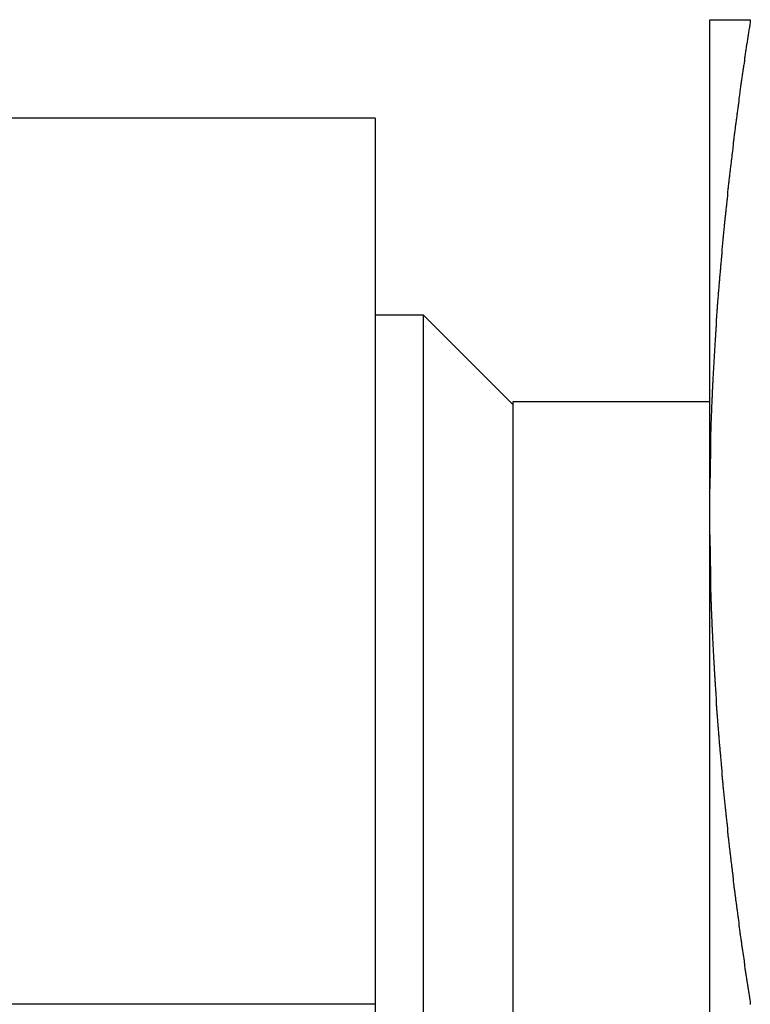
# Model space of a CAD drawing. Extents: x 9.3 to 31.1, y 5.1 to 19.6.
# Tile 29 of 132: x 14.307 to 14.539, y 10.125 to 10.438. Entities that reach past the tile are written whole.
import ezdxf

# ---------------------------------------------------------------- set-up
doc = ezdxf.new("R2010")
doc.units = 0
doc.layers.get('0').update_dxf_attribs({"linetype": 'CONTINUOUS'})

msp = doc.modelspace()

# ---------------------------------------------------------------- linework, layer by layer
at = {"color": 7, "linetype": 'CONTINUOUS'}
for p, q in [((14.5261, 10.28857), (14.5261, 10.43754)), ((14.41985, 10.40629), (14.14901, 10.40629)), ((14.41985, 10.40629), (14.41985, 10.12504)), ((14.4352, 10.34379), (14.41985, 10.34379)), ((14.4636, 10.31539), (14.4352, 10.34379)), ((14.4352, 9.93559), (14.4352, 10.34379)), ((14.5261, 10.31629), (14.4636, 10.31629)), ((14.4636, 10.31629), (14.4636, 9.93379)), ((14.5261, 10.274), (14.5261, 10.28857)), ((14.5261, 9.97607), (14.5261, 10.274)), ((14.41985, 10.12504), (14.14901, 10.12504)), ((14.41985, 10.12504), (14.41985, 9.84379))]:
    msp.add_line(p, q, dxfattribs=at)
at = {"color": 7}
for points in [[(14.539, 10.4375, 0), (14.539, 10.4372, 0), (14.5389, 10.4368, 0), (14.5389, 10.4365, 0), (14.5388, 10.4361, 0), (14.5388, 10.4357, 0), (14.5387, 10.4354, 0), (14.5387, 10.435, 0), (14.5386, 10.4347, 0), (14.5385, 10.4343, 0), (14.5385, 10.434, 0), (14.5384, 10.4336, 0), (14.5384, 10.4332, 0), (14.5383, 10.4329, 0), (14.5383, 10.4325, 0), (14.5382, 10.4322, 0), (14.5382, 10.4318, 0), (14.5381, 10.4315, 0), (14.5381, 10.4311, 0), (14.538, 10.4307, 0), (14.538, 10.4304, 0), (14.5379, 10.43, 0), (14.5378, 10.4297, 0), (14.5378, 10.4293, 0), (14.5377, 10.429, 0), (14.5377, 10.4286, 0), (14.5376, 10.4282, 0), (14.5376, 10.4279, 0), (14.5375, 10.4275, 0), (14.5375, 10.4272, 0), (14.5374, 10.4268, 0), (14.5374, 10.4265, 0), (14.5373, 10.4261, 0), (14.5373, 10.4257, 0), (14.5372, 10.4254, 0), (14.5372, 10.425, 0), (14.5371, 10.4247, 0), (14.5371, 10.4243, 0), (14.537, 10.424, 0), (14.537, 10.4236, 0), (14.5369, 10.4232, 0), (14.5368, 10.4229, 0), (14.5368, 10.4225, 0), (14.5367, 10.4222, 0), (14.5367, 10.4218, 0), (14.5366, 10.4215, 0), (14.5366, 10.4211, 0), (14.5365, 10.4207, 0), (14.5365, 10.4204, 0), (14.5364, 10.42, 0), (14.5364, 10.4197, 0), (14.5363, 10.4193, 0), (14.5363, 10.419, 0), (14.5362, 10.4186, 0), (14.5362, 10.4182, 0), (14.5361, 10.4179, 0), (14.5361, 10.4175, 0), (14.536, 10.4172, 0), (14.536, 10.4168, 0), (14.5359, 10.4165, 0), (14.5359, 10.4161, 0), (14.5358, 10.4157, 0), (14.5358, 10.4154, 0), (14.5357, 10.415, 0), (14.5357, 10.4147, 0), (14.5357, 10.4143, 0), (14.5356, 10.4139, 0), (14.5356, 10.4136, 0), (14.5355, 10.4132, 0), (14.5355, 10.4129, 0), (14.5354, 10.4125, 0), (14.5354, 10.4122, 0), (14.5353, 10.4118, 0), (14.5353, 10.4114, 0), (14.5352, 10.4111, 0), (14.5352, 10.4107, 0), (14.5351, 10.4104, 0), (14.5351, 10.41, 0), (14.535, 10.4097, 0), (14.535, 10.4093, 0), (14.5349, 10.4089, 0), (14.5349, 10.4086, 0), (14.5348, 10.4082, 0), (14.5348, 10.4079, 0), (14.5347, 10.4075, 0), (14.5347, 10.4071, 0), (14.5347, 10.4068, 0), (14.5346, 10.4064, 0), (14.5346, 10.4061, 0), (14.5345, 10.4057, 0), (14.5345, 10.4054, 0), (14.5344, 10.405, 0), (14.5344, 10.4046, 0), (14.5343, 10.4043, 0), (14.5343, 10.4039, 0), (14.5342, 10.4036, 0), (14.5342, 10.4032, 0), (14.5342, 10.4029, 0), (14.5341, 10.4025, 0), (14.5341, 10.4021, 0), (14.534, 10.4018, 0), (14.534, 10.4014, 0), (14.5339, 10.4011, 0), (14.5339, 10.4007, 0), (14.5338, 10.4003, 0), (14.5338, 10.4, 0), (14.5338, 10.3996, 0), (14.5337, 10.3993, 0), (14.5337, 10.3989, 0), (14.5336, 10.3986, 0), (14.5336, 10.3982, 0), (14.5335, 10.3978, 0), (14.5335, 10.3975, 0), (14.5334, 10.3971, 0), (14.5334, 10.3968, 0), (14.5334, 10.3964, 0), (14.5333, 10.396, 0), (14.5333, 10.3957, 0), (14.5332, 10.3953, 0), (14.5332, 10.395, 0), (14.5331, 10.3946, 0), (14.5331, 10.3943, 0), (14.5331, 10.3939, 0), (14.533, 10.3935, 0), (14.533, 10.3932, 0), (14.5329, 10.3928, 0), (14.5329, 10.3925, 0), (14.5329, 10.3921, 0), (14.5328, 10.3917, 0), (14.5328, 10.3914, 0), (14.5327, 10.391, 0), (14.5327, 10.3907, 0), (14.5326, 10.3903, 0), (14.5326, 10.39, 0), (14.5326, 10.3896, 0), (14.5325, 10.3892, 0), (14.5325, 10.3889, 0), (14.5324, 10.3885, 0), (14.5324, 10.3882, 0), (14.5324, 10.3878, 0), (14.5323, 10.3874, 0), (14.5323, 10.3871, 0), (14.5322, 10.3867, 0), (14.5322, 10.3864, 0), (14.5322, 10.386, 0), (14.5321, 10.3857, 0), (14.5321, 10.3853, 0), (14.532, 10.3849, 0), (14.532, 10.3846, 0), (14.532, 10.3842, 0), (14.5319, 10.3839, 0), (14.5319, 10.3835, 0), (14.5318, 10.3831, 0), (14.5318, 10.3828, 0), (14.5318, 10.3824, 0), (14.5317, 10.3821, 0), (14.5317, 10.3817, 0), (14.5317, 10.3814, 0), (14.5316, 10.381, 0), (14.5316, 10.3806, 0), (14.5315, 10.3803, 0), (14.5315, 10.3799, 0), (14.5315, 10.3796, 0), (14.5314, 10.3792, 0), (14.5314, 10.3788, 0), (14.5314, 10.3785, 0), (14.5313, 10.3781, 0), (14.5313, 10.3778, 0), (14.5312, 10.3774, 0), (14.5312, 10.377, 0), (14.5312, 10.3767, 0), (14.5311, 10.3763, 0), (14.5311, 10.376, 0), (14.5311, 10.3756, 0), (14.531, 10.3753, 0), (14.531, 10.3749, 0), (14.5309, 10.3745, 0), (14.5309, 10.3742, 0), (14.5309, 10.3738, 0), (14.5308, 10.3735, 0), (14.5308, 10.3731, 0), (14.5308, 10.3727, 0), (14.5307, 10.3724, 0), (14.5307, 10.372, 0), (14.5307, 10.3717, 0), (14.5306, 10.3713, 0), (14.5306, 10.3709, 0), (14.5306, 10.3706, 0), (14.5305, 10.3702, 0), (14.5305, 10.3699, 0), (14.5305, 10.3695, 0), (14.5304, 10.3692, 0), (14.5304, 10.3688, 0), (14.5304, 10.3684, 0), (14.5303, 10.3681, 0), (14.5303, 10.3677, 0), (14.5303, 10.3674, 0), (14.5302, 10.367, 0), (14.5302, 10.3666, 0), (14.5302, 10.3663, 0), (14.5301, 10.3659, 0), (14.5301, 10.3656, 0), (14.5301, 10.3652, 0), (14.53, 10.3648, 0), (14.53, 10.3645, 0), (14.53, 10.3641, 0), (14.5299, 10.3638, 0), (14.5299, 10.3634, 0), (14.5299, 10.363, 0), (14.5298, 10.3627, 0), (14.5298, 10.3623, 0), (14.5298, 10.362, 0), (14.5297, 10.3616, 0), (14.5297, 10.3613, 0), (14.5297, 10.3609, 0), (14.5296, 10.3605, 0), (14.5296, 10.3602, 0), (14.5296, 10.3598, 0), (14.5295, 10.3595, 0), (14.5295, 10.3591, 0), (14.5295, 10.3587, 0), (14.5295, 10.3584, 0), (14.5294, 10.358, 0), (14.5294, 10.3577, 0), (14.5294, 10.3573, 0), (14.5293, 10.3569, 0), (14.5293, 10.3566, 0), (14.5293, 10.3562, 0), (14.5292, 10.3559, 0), (14.5292, 10.3555, 0), (14.5292, 10.3551, 0), (14.5292, 10.3548, 0), (14.5291, 10.3544, 0), (14.5291, 10.3541, 0), (14.5291, 10.3537, 0), (14.529, 10.3533, 0), (14.529, 10.353, 0), (14.529, 10.3526, 0), (14.529, 10.3523, 0), (14.5289, 10.3519, 0), (14.5289, 10.3516, 0), (14.5289, 10.3512, 0), (14.5288, 10.3508, 0), (14.5288, 10.3505, 0), (14.5288, 10.3501, 0), (14.5288, 10.3498, 0), (14.5287, 10.3494, 0), (14.5287, 10.349, 0), (14.5287, 10.3487, 0), (14.5286, 10.3483, 0), (14.5286, 10.348, 0), (14.5286, 10.3476, 0), (14.5286, 10.3472, 0), (14.5285, 10.3469, 0), (14.5285, 10.3465, 0), (14.5285, 10.3462, 0), (14.5285, 10.3458, 0), (14.5284, 10.3454, 0), (14.5284, 10.3451, 0), (14.5284, 10.3447, 0), (14.5284, 10.3444, 0), (14.5283, 10.344, 0), (14.5283, 10.3436, 0), (14.5283, 10.3433, 0), (14.5283, 10.3429, 0), (14.5282, 10.3426, 0), (14.5282, 10.3422, 0), (14.5282, 10.3418, 0), (14.5282, 10.3415, 0), (14.5281, 10.3411, 0), (14.5281, 10.3408, 0), (14.5281, 10.3404, 0), (14.5281, 10.34, 0), (14.528, 10.3397, 0), (14.528, 10.3393, 0), (14.528, 10.339, 0), (14.528, 10.3386, 0), (14.5279, 10.3382, 0), (14.5279, 10.3379, 0), (14.5279, 10.3375, 0), (14.5279, 10.3372, 0), (14.5279, 10.3368, 0), (14.5278, 10.3364, 0), (14.5278, 10.3361, 0), (14.5278, 10.3357, 0), (14.5278, 10.3354, 0), (14.5277, 10.335, 0), (14.5277, 10.3347, 0), (14.5277, 10.3343, 0), (14.5277, 10.3339, 0), (14.5277, 10.3336, 0), (14.5276, 10.3332, 0), (14.5276, 10.3329, 0), (14.5276, 10.3325, 0), (14.5276, 10.3321, 0), (14.5276, 10.3318, 0), (14.5275, 10.3314, 0), (14.5275, 10.3311, 0), (14.5275, 10.3307, 0), (14.5275, 10.3303, 0), (14.5275, 10.33, 0), (14.5274, 10.3296, 0), (14.5274, 10.3293, 0), (14.5274, 10.3289, 0), (14.5274, 10.3285, 0), (14.5274, 10.3282, 0), (14.5273, 10.3278, 0), (14.5273, 10.3275, 0), (14.5273, 10.3271, 0), (14.5273, 10.3267, 0), (14.5273, 10.3264, 0), (14.5272, 10.326, 0), (14.5272, 10.3257, 0), (14.5272, 10.3253, 0), (14.5272, 10.3249, 0), (14.5272, 10.3246, 0), (14.5271, 10.3242, 0), (14.5271, 10.3239, 0), (14.5271, 10.3235, 0), (14.5271, 10.3231, 0), (14.5271, 10.3228, 0), (14.5271, 10.3224, 0), (14.527, 10.3221, 0), (14.527, 10.3217, 0), (14.527, 10.3213, 0), (14.527, 10.321, 0), (14.527, 10.3206, 0), (14.527, 10.3203, 0), (14.5269, 10.3199, 0), (14.5269, 10.3195, 0), (14.5269, 10.3192, 0), (14.5269, 10.3188, 0), (14.5269, 10.3185, 0), (14.5269, 10.3181, 0), (14.5269, 10.3177, 0), (14.5268, 10.3174, 0), (14.5268, 10.317, 0), (14.5268, 10.3167, 0), (14.5268, 10.3163, 0), (14.5268, 10.3159, 0), (14.5268, 10.3156, 0), (14.5267, 10.3152, 0), (14.5267, 10.3149, 0), (14.5267, 10.3145, 0), (14.5267, 10.3141, 0), (14.5267, 10.3138, 0), (14.5267, 10.3134, 0), (14.5267, 10.3131, 0), (14.5267, 10.3127, 0), (14.5266, 10.3123, 0), (14.5266, 10.312, 0), (14.5266, 10.3116, 0), (14.5266, 10.3113, 0), (14.5266, 10.3109, 0), (14.5266, 10.3105, 0), (14.5266, 10.3102, 0), (14.5265, 10.3098, 0), (14.5265, 10.3095, 0), (14.5265, 10.3091, 0), (14.5265, 10.3087, 0), (14.5265, 10.3084, 0), (14.5265, 10.308, 0), (14.5265, 10.3077, 0), (14.5265, 10.3073, 0), (14.5265, 10.3069, 0), (14.5264, 10.3066, 0), (14.5264, 10.3062, 0), (14.5264, 10.3059, 0), (14.5264, 10.3055, 0), (14.5264, 10.3051, 0), (14.5264, 10.3048, 0), (14.5264, 10.3044, 0), (14.5264, 10.3041, 0), (14.5264, 10.3037, 0), (14.5264, 10.3033, 0), (14.5263, 10.303, 0), (14.5263, 10.3026, 0), (14.5263, 10.3023, 0), (14.5263, 10.3019, 0), (14.5263, 10.3015, 0), (14.5263, 10.3012, 0), (14.5263, 10.3008, 0), (14.5263, 10.3005, 0), (14.5263, 10.3001, 0), (14.5263, 10.2997, 0), (14.5263, 10.2994, 0), (14.5263, 10.299, 0), (14.5263, 10.2987, 0), (14.5263, 10.2983, 0), (14.5262, 10.2979, 0), (14.5262, 10.2976, 0), (14.5262, 10.2972, 0), (14.5262, 10.2969, 0), (14.5262, 10.2965, 0), (14.5262, 10.2961, 0), (14.5262, 10.2958, 0), (14.5262, 10.2954, 0), (14.5262, 10.2951, 0), (14.5262, 10.2947, 0), (14.5262, 10.2943, 0), (14.5262, 10.294, 0), (14.5262, 10.2936, 0), (14.5262, 10.2933, 0), (14.5262, 10.2929, 0), (14.5262, 10.2925, 0), (14.5262, 10.2922, 0), (14.5261, 10.2918, 0), (14.5261, 10.2915, 0), (14.5261, 10.2911, 0), (14.5261, 10.2907, 0), (14.5261, 10.2904, 0), (14.5261, 10.29, 0), (14.5261, 10.2897, 0), (14.5261, 10.2893, 0), (14.5261, 10.2889, 0), (14.5261, 10.2886, 0)], [(14.5261, 10.4375, 0), (14.5261, 10.4375, 0), (14.5261, 10.4375, 0), (14.5261, 10.4375, 0), (14.5261, 10.4375, 0), (14.5261, 10.4375, 0), (14.5261, 10.4375, 0), (14.5261, 10.4375, 0), (14.5261, 10.4375, 0), (14.5261, 10.4375, 0), (14.5261, 10.4375, 0), (14.5262, 10.4375, 0), (14.5262, 10.4375, 0), (14.5262, 10.4375, 0), (14.5262, 10.4375, 0), (14.5262, 10.4375, 0), (14.5262, 10.4375, 0), (14.5262, 10.4375, 0), (14.5262, 10.4375, 0), (14.5262, 10.4375, 0), (14.5262, 10.4375, 0), (14.5262, 10.4375, 0), (14.5262, 10.4375, 0), (14.5262, 10.4375, 0), (14.5262, 10.4375, 0), (14.5262, 10.4375, 0), (14.5262, 10.4375, 0), (14.5262, 10.4375, 0), (14.5262, 10.4375, 0), (14.5262, 10.4375, 0), (14.5263, 10.4375, 0), (14.5263, 10.4375, 0), (14.5263, 10.4375, 0), (14.5263, 10.4375, 0), (14.5263, 10.4375, 0), (14.5263, 10.4375, 0), (14.5263, 10.4375, 0), (14.5263, 10.4375, 0), (14.5263, 10.4375, 0), (14.5263, 10.4375, 0), (14.5263, 10.4375, 0), (14.5263, 10.4375, 0), (14.5263, 10.4375, 0), (14.5263, 10.4375, 0), (14.5264, 10.4375, 0), (14.5264, 10.4375, 0), (14.5264, 10.4375, 0), (14.5264, 10.4375, 0), (14.5264, 10.4375, 0), (14.5264, 10.4375, 0), (14.5264, 10.4375, 0), (14.5264, 10.4375, 0), (14.5264, 10.4375, 0), (14.5264, 10.4375, 0), (14.5264, 10.4375, 0), (14.5265, 10.4375, 0), (14.5265, 10.4375, 0), (14.5265, 10.4375, 0), (14.5265, 10.4375, 0), (14.5265, 10.4375, 0), (14.5265, 10.4375, 0), (14.5265, 10.4375, 0), (14.5265, 10.4375, 0), (14.5265, 10.4375, 0), (14.5266, 10.4375, 0), (14.5266, 10.4375, 0), (14.5266, 10.4375, 0), (14.5266, 10.4375, 0), (14.5266, 10.4375, 0), (14.5266, 10.4375, 0), (14.5266, 10.4375, 0), (14.5266, 10.4375, 0), (14.5266, 10.4375, 0), (14.5267, 10.4375, 0), (14.5267, 10.4375, 0), (14.5267, 10.4375, 0), (14.5267, 10.4375, 0), (14.5267, 10.4375, 0), (14.5267, 10.4375, 0), (14.5267, 10.4375, 0), (14.5268, 10.4375, 0), (14.5268, 10.4375, 0), (14.5268, 10.4375, 0), (14.5268, 10.4375, 0), (14.5268, 10.4375, 0), (14.5268, 10.4375, 0), (14.5268, 10.4375, 0), (14.5268, 10.4375, 0), (14.5269, 10.4375, 0), (14.5269, 10.4375, 0), (14.5269, 10.4375, 0), (14.5269, 10.4375, 0), (14.5269, 10.4375, 0), (14.5269, 10.4375, 0), (14.527, 10.4375, 0), (14.527, 10.4375, 0), (14.527, 10.4375, 0), (14.527, 10.4375, 0), (14.527, 10.4375, 0), (14.527, 10.4375, 0), (14.527, 10.4375, 0), (14.5271, 10.4375, 0), (14.5271, 10.4375, 0), (14.5271, 10.4375, 0), (14.5271, 10.4375, 0), (14.5271, 10.4375, 0), (14.5271, 10.4375, 0), (14.5272, 10.4375, 0), (14.5272, 10.4375, 0), (14.5272, 10.4375, 0), (14.5272, 10.4375, 0), (14.5272, 10.4375, 0), (14.5272, 10.4375, 0), (14.5273, 10.4375, 0), (14.5273, 10.4375, 0), (14.5273, 10.4375, 0), (14.5273, 10.4375, 0), (14.5273, 10.4375, 0), (14.5273, 10.4375, 0), (14.5274, 10.4375, 0), (14.5274, 10.4375, 0), (14.5274, 10.4375, 0), (14.5274, 10.4375, 0), (14.5274, 10.4375, 0), (14.5275, 10.4375, 0), (14.5275, 10.4375, 0), (14.5275, 10.4375, 0), (14.5275, 10.4375, 0), (14.5275, 10.4375, 0), (14.5275, 10.4375, 0), (14.5276, 10.4375, 0), (14.5276, 10.4375, 0), (14.5276, 10.4375, 0), (14.5276, 10.4375, 0), (14.5276, 10.4375, 0), (14.5277, 10.4375, 0), (14.5277, 10.4375, 0), (14.5277, 10.4375, 0), (14.5277, 10.4375, 0), (14.5277, 10.4375, 0), (14.5278, 10.4375, 0), (14.5278, 10.4375, 0), (14.5278, 10.4375, 0), (14.5278, 10.4375, 0), (14.5278, 10.4375, 0), (14.5279, 10.4375, 0), (14.5279, 10.4375, 0), (14.5279, 10.4375, 0), (14.5279, 10.4375, 0), (14.528, 10.4375, 0), (14.528, 10.4375, 0), (14.528, 10.4375, 0), (14.528, 10.4375, 0), (14.528, 10.4375, 0), (14.5281, 10.4375, 0), (14.5281, 10.4375, 0), (14.5281, 10.4375, 0), (14.5281, 10.4375, 0), (14.5282, 10.4375, 0), (14.5282, 10.4375, 0), (14.5282, 10.4375, 0), (14.5282, 10.4375, 0), (14.5282, 10.4375, 0), (14.5283, 10.4375, 0), (14.5283, 10.4375, 0), (14.5283, 10.4375, 0), (14.5283, 10.4375, 0), (14.5284, 10.4375, 0), (14.5284, 10.4375, 0), (14.5284, 10.4375, 0), (14.5284, 10.4375, 0), (14.5285, 10.4375, 0), (14.5285, 10.4375, 0), (14.5285, 10.4375, 0), (14.5285, 10.4375, 0), (14.5286, 10.4375, 0), (14.5286, 10.4375, 0), (14.5286, 10.4375, 0), (14.5286, 10.4375, 0), (14.5287, 10.4375, 0), (14.5287, 10.4375, 0), (14.5287, 10.4375, 0), (14.5287, 10.4375, 0), (14.5288, 10.4375, 0), (14.5288, 10.4375, 0), (14.5288, 10.4375, 0), (14.5288, 10.4375, 0), (14.5289, 10.4375, 0), (14.5289, 10.4375, 0), (14.5289, 10.4375, 0), (14.5289, 10.4375, 0), (14.529, 10.4375, 0), (14.529, 10.4375, 0), (14.529, 10.4375, 0), (14.529, 10.4375, 0), (14.5291, 10.4375, 0), (14.5291, 10.4375, 0), (14.5291, 10.4375, 0), (14.5291, 10.4375, 0), (14.5292, 10.4375, 0), (14.5292, 10.4375, 0), (14.5292, 10.4375, 0), (14.5293, 10.4375, 0), (14.5293, 10.4375, 0), (14.5293, 10.4375, 0), (14.5293, 10.4375, 0), (14.5294, 10.4375, 0), (14.5294, 10.4375, 0), (14.5294, 10.4375, 0), (14.5295, 10.4375, 0), (14.5295, 10.4375, 0), (14.5295, 10.4375, 0), (14.5295, 10.4375, 0), (14.5296, 10.4375, 0), (14.5296, 10.4375, 0), (14.5296, 10.4375, 0), (14.5297, 10.4375, 0), (14.5297, 10.4375, 0), (14.5297, 10.4375, 0), (14.5297, 10.4375, 0), (14.5298, 10.4375, 0), (14.5298, 10.4375, 0), (14.5298, 10.4375, 0), (14.5299, 10.4375, 0), (14.5299, 10.4375, 0), (14.5299, 10.4375, 0), (14.5299, 10.4375, 0), (14.53, 10.4375, 0), (14.53, 10.4375, 0), (14.53, 10.4375, 0), (14.5301, 10.4375, 0), (14.5301, 10.4375, 0), (14.5301, 10.4375, 0), (14.5302, 10.4375, 0), (14.5302, 10.4375, 0), (14.5302, 10.4375, 0), (14.5303, 10.4375, 0), (14.5303, 10.4375, 0), (14.5303, 10.4375, 0), (14.5303, 10.4375, 0), (14.5304, 10.4375, 0), (14.5304, 10.4375, 0), (14.5304, 10.4375, 0), (14.5305, 10.4375, 0), (14.5305, 10.4375, 0), (14.5305, 10.4375, 0), (14.5306, 10.4375, 0), (14.5306, 10.4375, 0), (14.5306, 10.4375, 0), (14.5307, 10.4375, 0), (14.5307, 10.4375, 0), (14.5307, 10.4375, 0), (14.5308, 10.4375, 0), (14.5308, 10.4375, 0), (14.5308, 10.4375, 0), (14.5309, 10.4375, 0), (14.5309, 10.4375, 0), (14.5309, 10.4375, 0), (14.531, 10.4375, 0), (14.531, 10.4375, 0), (14.531, 10.4375, 0), (14.5311, 10.4375, 0), (14.5311, 10.4375, 0), (14.5311, 10.4375, 0), (14.5312, 10.4375, 0), (14.5312, 10.4375, 0), (14.5312, 10.4375, 0), (14.5313, 10.4375, 0), (14.5313, 10.4375, 0), (14.5313, 10.4375, 0), (14.5314, 10.4375, 0), (14.5314, 10.4375, 0), (14.5314, 10.4375, 0), (14.5315, 10.4375, 0), (14.5315, 10.4375, 0), (14.5316, 10.4375, 0), (14.5316, 10.4375, 0), (14.5316, 10.4375, 0), (14.5317, 10.4375, 0), (14.5317, 10.4375, 0), (14.5317, 10.4375, 0), (14.5318, 10.4375, 0), (14.5318, 10.4375, 0), (14.5318, 10.4375, 0), (14.5319, 10.4375, 0), (14.5319, 10.4375, 0), (14.5319, 10.4375, 0), (14.532, 10.4375, 0), (14.532, 10.4375, 0), (14.5321, 10.4375, 0), (14.5321, 10.4375, 0), (14.5321, 10.4375, 0), (14.5322, 10.4375, 0), (14.5322, 10.4375, 0), (14.5322, 10.4375, 0), (14.5323, 10.4375, 0), (14.5323, 10.4375, 0), (14.5323, 10.4375, 0), (14.5324, 10.4375, 0), (14.5324, 10.4375, 0), (14.5325, 10.4375, 0), (14.5325, 10.4375, 0), (14.5325, 10.4375, 0), (14.5326, 10.4375, 0), (14.5326, 10.4375, 0), (14.5327, 10.4375, 0), (14.5327, 10.4375, 0), (14.5327, 10.4375, 0), (14.5328, 10.4375, 0), (14.5328, 10.4375, 0), (14.5328, 10.4375, 0), (14.5329, 10.4375, 0), (14.5329, 10.4375, 0), (14.533, 10.4375, 0), (14.533, 10.4375, 0), (14.533, 10.4375, 0), (14.5331, 10.4375, 0), (14.5331, 10.4375, 0), (14.5332, 10.4375, 0), (14.5332, 10.4375, 0), (14.5332, 10.4375, 0), (14.5333, 10.4375, 0), (14.5333, 10.4375, 0), (14.5334, 10.4375, 0), (14.5334, 10.4375, 0), (14.5334, 10.4375, 0), (14.5335, 10.4375, 0), (14.5335, 10.4375, 0), (14.5336, 10.4375, 0), (14.5336, 10.4375, 0), (14.5336, 10.4375, 0), (14.5337, 10.4375, 0), (14.5337, 10.4375, 0), (14.5338, 10.4375, 0), (14.5338, 10.4375, 0), (14.5338, 10.4375, 0), (14.5339, 10.4375, 0), (14.5339, 10.4375, 0), (14.534, 10.4375, 0), (14.534, 10.4375, 0), (14.5341, 10.4375, 0), (14.5341, 10.4375, 0), (14.5341, 10.4375, 0), (14.5342, 10.4375, 0), (14.5342, 10.4375, 0), (14.5343, 10.4375, 0), (14.5343, 10.4375, 0), (14.5343, 10.4375, 0), (14.5344, 10.4375, 0), (14.5344, 10.4375, 0), (14.5345, 10.4375, 0), (14.5345, 10.4375, 0), (14.5346, 10.4375, 0), (14.5346, 10.4375, 0), (14.5346, 10.4375, 0), (14.5347, 10.4375, 0), (14.5347, 10.4375, 0), (14.5348, 10.4375, 0), (14.5348, 10.4375, 0), (14.5349, 10.4375, 0), (14.5349, 10.4375, 0), (14.5349, 10.4375, 0), (14.535, 10.4375, 0), (14.535, 10.4375, 0), (14.5351, 10.4375, 0), (14.5351, 10.4375, 0), (14.5352, 10.4375, 0), (14.5352, 10.4375, 0), (14.5353, 10.4375, 0), (14.5353, 10.4375, 0), (14.5353, 10.4375, 0), (14.5354, 10.4375, 0), (14.5354, 10.4375, 0), (14.5355, 10.4375, 0), (14.5355, 10.4375, 0), (14.5356, 10.4375, 0), (14.5356, 10.4375, 0), (14.5357, 10.4375, 0), (14.5357, 10.4375, 0), (14.5357, 10.4375, 0), (14.5358, 10.4375, 0), (14.5358, 10.4375, 0), (14.5359, 10.4375, 0), (14.5359, 10.4375, 0), (14.536, 10.4375, 0), (14.536, 10.4375, 0), (14.5361, 10.4375, 0), (14.5361, 10.4375, 0), (14.5362, 10.4375, 0), (14.5362, 10.4375, 0), (14.5362, 10.4375, 0), (14.5363, 10.4375, 0), (14.5363, 10.4375, 0), (14.5364, 10.4375, 0), (14.5364, 10.4375, 0), (14.5365, 10.4375, 0), (14.5365, 10.4375, 0), (14.5366, 10.4375, 0), (14.5366, 10.4375, 0), (14.5367, 10.4375, 0), (14.5367, 10.4375, 0), (14.5368, 10.4375, 0), (14.5368, 10.4375, 0), (14.5369, 10.4375, 0), (14.5369, 10.4375, 0), (14.537, 10.4375, 0), (14.537, 10.4375, 0), (14.537, 10.4375, 0), (14.5371, 10.4375, 0), (14.5371, 10.4375, 0), (14.5372, 10.4375, 0), (14.5372, 10.4375, 0), (14.5373, 10.4375, 0), (14.5373, 10.4375, 0), (14.5374, 10.4375, 0), (14.5374, 10.4375, 0), (14.5375, 10.4375, 0), (14.5375, 10.4375, 0), (14.5376, 10.4375, 0), (14.5376, 10.4375, 0), (14.5377, 10.4375, 0), (14.5377, 10.4375, 0), (14.5378, 10.4375, 0), (14.5378, 10.4375, 0), (14.5379, 10.4375, 0), (14.5379, 10.4375, 0), (14.538, 10.4375, 0), (14.538, 10.4375, 0), (14.5381, 10.4375, 0), (14.5381, 10.4375, 0), (14.5382, 10.4375, 0), (14.5382, 10.4375, 0), (14.5383, 10.4375, 0), (14.5383, 10.4375, 0), (14.5384, 10.4375, 0), (14.5384, 10.4375, 0), (14.5385, 10.4375, 0), (14.5385, 10.4375, 0), (14.5386, 10.4375, 0), (14.5386, 10.4375, 0), (14.5387, 10.4375, 0), (14.5387, 10.4375, 0), (14.5388, 10.4375, 0), (14.5388, 10.4375, 0), (14.5389, 10.4375, 0), (14.5389, 10.4375, 0), (14.539, 10.4375, 0), (14.539, 10.4375, 0)], [(14.5261, 10.274, 0), (14.5261, 10.2737, 0), (14.5261, 10.2733, 0), (14.5261, 10.273, 0), (14.5261, 10.2727, 0), (14.5261, 10.2723, 0), (14.5261, 10.272, 0), (14.5261, 10.2717, 0), (14.5261, 10.2713, 0), (14.5261, 10.271, 0), (14.5261, 10.2707, 0), (14.5262, 10.2703, 0), (14.5262, 10.27, 0), (14.5262, 10.2697, 0), (14.5262, 10.2693, 0), (14.5262, 10.269, 0), (14.5262, 10.2686, 0), (14.5262, 10.2683, 0), (14.5262, 10.268, 0), (14.5262, 10.2676, 0), (14.5262, 10.2673, 0), (14.5262, 10.267, 0), (14.5262, 10.2666, 0), (14.5262, 10.2663, 0), (14.5262, 10.266, 0), (14.5262, 10.2656, 0), (14.5262, 10.2653, 0), (14.5262, 10.265, 0), (14.5262, 10.2646, 0), (14.5262, 10.2643, 0), (14.5263, 10.264, 0), (14.5263, 10.2636, 0), (14.5263, 10.2633, 0), (14.5263, 10.263, 0), (14.5263, 10.2626, 0), (14.5263, 10.2623, 0), (14.5263, 10.262, 0), (14.5263, 10.2616, 0), (14.5263, 10.2613, 0), (14.5263, 10.261, 0), (14.5263, 10.2606, 0), (14.5263, 10.2603, 0), (14.5263, 10.26, 0), (14.5263, 10.2596, 0), (14.5264, 10.2593, 0), (14.5264, 10.259, 0), (14.5264, 10.2586, 0), (14.5264, 10.2583, 0), (14.5264, 10.2579, 0), (14.5264, 10.2576, 0), (14.5264, 10.2573, 0), (14.5264, 10.2569, 0), (14.5264, 10.2566, 0), (14.5264, 10.2563, 0), (14.5264, 10.2559, 0), (14.5265, 10.2556, 0), (14.5265, 10.2553, 0), (14.5265, 10.2549, 0), (14.5265, 10.2546, 0), (14.5265, 10.2543, 0), (14.5265, 10.2539, 0), (14.5265, 10.2536, 0), (14.5265, 10.2533, 0), (14.5265, 10.2529, 0), (14.5266, 10.2526, 0), (14.5266, 10.2523, 0), (14.5266, 10.2519, 0), (14.5266, 10.2516, 0), (14.5266, 10.2513, 0), (14.5266, 10.2509, 0), (14.5266, 10.2506, 0), (14.5266, 10.2503, 0), (14.5266, 10.2499, 0), (14.5267, 10.2496, 0), (14.5267, 10.2493, 0), (14.5267, 10.2489, 0), (14.5267, 10.2486, 0), (14.5267, 10.2483, 0), (14.5267, 10.2479, 0), (14.5267, 10.2476, 0), (14.5268, 10.2473, 0), (14.5268, 10.2469, 0), (14.5268, 10.2466, 0), (14.5268, 10.2462, 0), (14.5268, 10.2459, 0), (14.5268, 10.2456, 0), (14.5268, 10.2452, 0), (14.5268, 10.2449, 0), (14.5269, 10.2446, 0), (14.5269, 10.2442, 0), (14.5269, 10.2439, 0), (14.5269, 10.2436, 0), (14.5269, 10.2432, 0), (14.5269, 10.2429, 0), (14.527, 10.2426, 0), (14.527, 10.2422, 0), (14.527, 10.2419, 0), (14.527, 10.2416, 0), (14.527, 10.2412, 0), (14.527, 10.2409, 0), (14.527, 10.2406, 0), (14.5271, 10.2402, 0), (14.5271, 10.2399, 0), (14.5271, 10.2396, 0), (14.5271, 10.2392, 0), (14.5271, 10.2389, 0), (14.5271, 10.2386, 0), (14.5272, 10.2382, 0), (14.5272, 10.2379, 0), (14.5272, 10.2376, 0), (14.5272, 10.2372, 0), (14.5272, 10.2369, 0), (14.5272, 10.2366, 0), (14.5273, 10.2362, 0), (14.5273, 10.2359, 0), (14.5273, 10.2356, 0), (14.5273, 10.2352, 0), (14.5273, 10.2349, 0), (14.5273, 10.2346, 0), (14.5274, 10.2342, 0), (14.5274, 10.2339, 0), (14.5274, 10.2336, 0), (14.5274, 10.2332, 0), (14.5274, 10.2329, 0), (14.5275, 10.2326, 0), (14.5275, 10.2322, 0), (14.5275, 10.2319, 0), (14.5275, 10.2315, 0), (14.5275, 10.2312, 0), (14.5275, 10.2309, 0), (14.5276, 10.2305, 0), (14.5276, 10.2302, 0), (14.5276, 10.2299, 0), (14.5276, 10.2295, 0), (14.5276, 10.2292, 0), (14.5277, 10.2289, 0), (14.5277, 10.2285, 0), (14.5277, 10.2282, 0), (14.5277, 10.2279, 0), (14.5277, 10.2275, 0), (14.5278, 10.2272, 0), (14.5278, 10.2269, 0), (14.5278, 10.2265, 0), (14.5278, 10.2262, 0), (14.5278, 10.2259, 0), (14.5279, 10.2255, 0), (14.5279, 10.2252, 0), (14.5279, 10.2249, 0), (14.5279, 10.2245, 0), (14.528, 10.2242, 0), (14.528, 10.2239, 0), (14.528, 10.2235, 0), (14.528, 10.2232, 0), (14.528, 10.2229, 0), (14.5281, 10.2225, 0), (14.5281, 10.2222, 0), (14.5281, 10.2219, 0), (14.5281, 10.2215, 0), (14.5282, 10.2212, 0), (14.5282, 10.2209, 0), (14.5282, 10.2205, 0), (14.5282, 10.2202, 0), (14.5282, 10.2199, 0), (14.5283, 10.2195, 0), (14.5283, 10.2192, 0), (14.5283, 10.2189, 0), (14.5283, 10.2185, 0), (14.5284, 10.2182, 0), (14.5284, 10.2179, 0), (14.5284, 10.2175, 0), (14.5284, 10.2172, 0), (14.5285, 10.2169, 0), (14.5285, 10.2165, 0), (14.5285, 10.2162, 0), (14.5285, 10.2159, 0), (14.5286, 10.2155, 0), (14.5286, 10.2152, 0), (14.5286, 10.2149, 0), (14.5286, 10.2145, 0), (14.5287, 10.2142, 0), (14.5287, 10.2139, 0), (14.5287, 10.2135, 0), (14.5287, 10.2132, 0), (14.5288, 10.2129, 0), (14.5288, 10.2125, 0), (14.5288, 10.2122, 0), (14.5288, 10.2119, 0), (14.5289, 10.2115, 0), (14.5289, 10.2112, 0), (14.5289, 10.2109, 0), (14.5289, 10.2105, 0), (14.529, 10.2102, 0), (14.529, 10.2099, 0), (14.529, 10.2095, 0), (14.529, 10.2092, 0), (14.5291, 10.2088, 0), (14.5291, 10.2085, 0), (14.5291, 10.2082, 0), (14.5291, 10.2078, 0), (14.5292, 10.2075, 0), (14.5292, 10.2072, 0), (14.5292, 10.2068, 0), (14.5293, 10.2065, 0), (14.5293, 10.2062, 0), (14.5293, 10.2058, 0), (14.5293, 10.2055, 0), (14.5294, 10.2052, 0), (14.5294, 10.2048, 0), (14.5294, 10.2045, 0), (14.5295, 10.2042, 0), (14.5295, 10.2038, 0), (14.5295, 10.2035, 0), (14.5295, 10.2032, 0), (14.5296, 10.2028, 0), (14.5296, 10.2025, 0), (14.5296, 10.2022, 0), (14.5297, 10.2018, 0), (14.5297, 10.2015, 0), (14.5297, 10.2012, 0), (14.5297, 10.2008, 0), (14.5298, 10.2005, 0), (14.5298, 10.2002, 0), (14.5298, 10.1998, 0), (14.5299, 10.1995, 0), (14.5299, 10.1992, 0), (14.5299, 10.1988, 0), (14.5299, 10.1985, 0), (14.53, 10.1982, 0), (14.53, 10.1978, 0), (14.53, 10.1975, 0), (14.5301, 10.1972, 0), (14.5301, 10.1968, 0), (14.5301, 10.1965, 0), (14.5302, 10.1962, 0), (14.5302, 10.1958, 0), (14.5302, 10.1955, 0), (14.5303, 10.1952, 0), (14.5303, 10.1948, 0), (14.5303, 10.1945, 0), (14.5303, 10.1942, 0), (14.5304, 10.1938, 0), (14.5304, 10.1935, 0), (14.5304, 10.1932, 0), (14.5305, 10.1928, 0), (14.5305, 10.1925, 0), (14.5305, 10.1922, 0), (14.5306, 10.1918, 0), (14.5306, 10.1915, 0), (14.5306, 10.1912, 0), (14.5307, 10.1908, 0), (14.5307, 10.1905, 0), (14.5307, 10.1902, 0), (14.5308, 10.1898, 0), (14.5308, 10.1895, 0), (14.5308, 10.1892, 0), (14.5309, 10.1888, 0), (14.5309, 10.1885, 0), (14.5309, 10.1882, 0), (14.531, 10.1878, 0), (14.531, 10.1875, 0), (14.531, 10.1872, 0), (14.5311, 10.1868, 0), (14.5311, 10.1865, 0), (14.5311, 10.1862, 0), (14.5312, 10.1858, 0), (14.5312, 10.1855, 0), (14.5312, 10.1852, 0), (14.5313, 10.1848, 0), (14.5313, 10.1845, 0), (14.5313, 10.1842, 0), (14.5314, 10.1838, 0), (14.5314, 10.1835, 0), (14.5314, 10.1832, 0), (14.5315, 10.1828, 0), (14.5315, 10.1825, 0), (14.5316, 10.1822, 0), (14.5316, 10.1819, 0), (14.5316, 10.1815, 0), (14.5317, 10.1812, 0), (14.5317, 10.1809, 0), (14.5317, 10.1805, 0), (14.5318, 10.1802, 0), (14.5318, 10.1799, 0), (14.5318, 10.1795, 0), (14.5319, 10.1792, 0), (14.5319, 10.1789, 0), (14.5319, 10.1785, 0), (14.532, 10.1782, 0), (14.532, 10.1779, 0), (14.5321, 10.1775, 0), (14.5321, 10.1772, 0), (14.5321, 10.1769, 0), (14.5322, 10.1765, 0), (14.5322, 10.1762, 0), (14.5322, 10.1759, 0), (14.5323, 10.1755, 0), (14.5323, 10.1752, 0), (14.5323, 10.1749, 0), (14.5324, 10.1745, 0), (14.5324, 10.1742, 0), (14.5325, 10.1739, 0), (14.5325, 10.1735, 0), (14.5325, 10.1732, 0), (14.5326, 10.1729, 0), (14.5326, 10.1725, 0), (14.5327, 10.1722, 0), (14.5327, 10.1719, 0), (14.5327, 10.1715, 0), (14.5328, 10.1712, 0), (14.5328, 10.1709, 0), (14.5328, 10.1705, 0), (14.5329, 10.1702, 0), (14.5329, 10.1699, 0), (14.533, 10.1695, 0), (14.533, 10.1692, 0), (14.533, 10.1689, 0), (14.5331, 10.1685, 0), (14.5331, 10.1682, 0), (14.5332, 10.1679, 0), (14.5332, 10.1675, 0), (14.5332, 10.1672, 0), (14.5333, 10.1669, 0), (14.5333, 10.1665, 0), (14.5334, 10.1662, 0), (14.5334, 10.1659, 0), (14.5334, 10.1655, 0), (14.5335, 10.1652, 0), (14.5335, 10.1649, 0), (14.5336, 10.1645, 0), (14.5336, 10.1642, 0), (14.5336, 10.1639, 0), (14.5337, 10.1635, 0), (14.5337, 10.1632, 0), (14.5338, 10.1629, 0), (14.5338, 10.1626, 0), (14.5338, 10.1622, 0), (14.5339, 10.1619, 0), (14.5339, 10.1616, 0), (14.534, 10.1612, 0), (14.534, 10.1609, 0), (14.5341, 10.1606, 0), (14.5341, 10.1602, 0), (14.5341, 10.1599, 0), (14.5342, 10.1596, 0), (14.5342, 10.1592, 0), (14.5343, 10.1589, 0), (14.5343, 10.1586, 0), (14.5343, 10.1582, 0), (14.5344, 10.1579, 0), (14.5344, 10.1576, 0), (14.5345, 10.1572, 0), (14.5345, 10.1569, 0), (14.5346, 10.1566, 0), (14.5346, 10.1562, 0), (14.5346, 10.1559, 0), (14.5347, 10.1556, 0), (14.5347, 10.1552, 0), (14.5348, 10.1549, 0), (14.5348, 10.1546, 0), (14.5349, 10.1542, 0), (14.5349, 10.1539, 0), (14.5349, 10.1536, 0), (14.535, 10.1532, 0), (14.535, 10.1529, 0), (14.5351, 10.1526, 0), (14.5351, 10.1522, 0), (14.5352, 10.1519, 0), (14.5352, 10.1516, 0), (14.5353, 10.1512, 0), (14.5353, 10.1509, 0), (14.5353, 10.1506, 0), (14.5354, 10.1503, 0), (14.5354, 10.1499, 0), (14.5355, 10.1496, 0), (14.5355, 10.1493, 0), (14.5356, 10.1489, 0), (14.5356, 10.1486, 0), (14.5357, 10.1483, 0), (14.5357, 10.1479, 0), (14.5357, 10.1476, 0), (14.5358, 10.1473, 0), (14.5358, 10.1469, 0), (14.5359, 10.1466, 0), (14.5359, 10.1463, 0), (14.536, 10.1459, 0), (14.536, 10.1456, 0), (14.5361, 10.1453, 0), (14.5361, 10.1449, 0), (14.5362, 10.1446, 0), (14.5362, 10.1443, 0), (14.5362, 10.1439, 0), (14.5363, 10.1436, 0), (14.5363, 10.1433, 0), (14.5364, 10.1429, 0), (14.5364, 10.1426, 0), (14.5365, 10.1423, 0), (14.5365, 10.142, 0), (14.5366, 10.1416, 0), (14.5366, 10.1413, 0), (14.5367, 10.141, 0), (14.5367, 10.1406, 0), (14.5368, 10.1403, 0), (14.5368, 10.14, 0), (14.5369, 10.1396, 0), (14.5369, 10.1393, 0), (14.537, 10.139, 0), (14.537, 10.1386, 0), (14.537, 10.1383, 0), (14.5371, 10.138, 0), (14.5371, 10.1376, 0), (14.5372, 10.1373, 0), (14.5372, 10.137, 0), (14.5373, 10.1366, 0), (14.5373, 10.1363, 0), (14.5374, 10.136, 0), (14.5374, 10.1356, 0), (14.5375, 10.1353, 0), (14.5375, 10.135, 0), (14.5376, 10.1347, 0), (14.5376, 10.1343, 0), (14.5377, 10.134, 0), (14.5377, 10.1337, 0), (14.5378, 10.1333, 0), (14.5378, 10.133, 0), (14.5379, 10.1327, 0), (14.5379, 10.1323, 0), (14.538, 10.132, 0), (14.538, 10.1317, 0), (14.5381, 10.1313, 0), (14.5381, 10.131, 0), (14.5382, 10.1307, 0), (14.5382, 10.1303, 0), (14.5383, 10.13, 0), (14.5383, 10.1297, 0), (14.5384, 10.1293, 0), (14.5384, 10.129, 0), (14.5385, 10.1287, 0), (14.5385, 10.1284, 0), (14.5386, 10.128, 0), (14.5386, 10.1277, 0), (14.5387, 10.1274, 0), (14.5387, 10.127, 0), (14.5388, 10.1267, 0), (14.5388, 10.1264, 0), (14.5389, 10.126, 0), (14.5389, 10.1257, 0), (14.539, 10.1254, 0), (14.539, 10.125, 0)]]:
    msp.add_polyline3d(points, dxfattribs=at)

doc.saveas('drawing.dxf')
